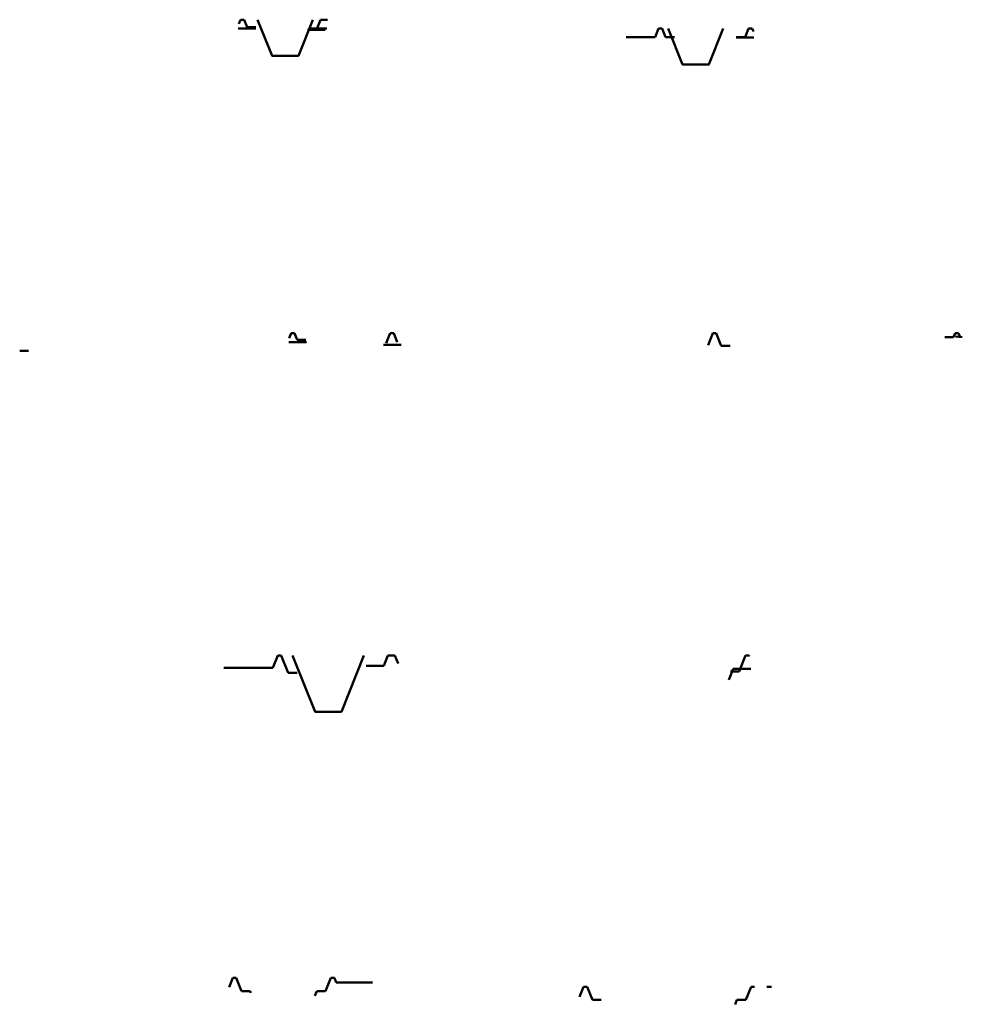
# Model space of a CAD drawing. Header units: millimetres. Extents: x 306 to 3216, y -6574 to 1225.
# Tile 8 of 27: x 1874 to 2946, y -4025 to -2905. Entities that reach past the tile are written whole.
import ezdxf

# ---------------------------------------------------------------- set-up
doc = ezdxf.new("R2010")
doc.units = ezdxf.units.MM
doc.linetypes.add('DASHEDX2', pattern=[38.1, 25.4, -12.7])
doc.layers.add('河道设计断面', color=6, linetype='DASHEDX2', lineweight=50)
doc.layers.add('滩面', color=90, linetype='Continuous', lineweight=50)

msp = doc.modelspace()

# ---------------------------------------------------------------- linework, layer by layer
at = {"layer": '河道设计断面', "linetype": 'ByBlock', "lineweight": 50, "ltscale": 0.2}
for p, q in [((2136.4, -4010.5), (2137.2, -4012.3)), ((2209.8, -4015.9), (2212, -4010.5)), ((2687.5, -4025.5), (2689.5, -4020.5))]:
    msp.add_line(p, q, dxfattribs=at)
for points in [[(2144.7, -2905.4), (2161.1, -2946.4), (2191.1, -2946.4), (2207.5, -2905.4)], [(2611.4, -2915.4), (2627.8, -2956.4), (2657.8, -2956.4), (2674.2, -2915.4)], [(2184.4, -3628.8), (2210, -3692.6), (2240, -3692.6), (2265.5, -3628.8)], [(2680.3, -3656.2), (2685.3, -3643.8)]]:
    msp.add_lwpolyline(points, dxfattribs=at)
at = {"layer": '河道设计断面'}
for points in [[(2142.8, -2915.4), (2122.8, -2915.4)], [(2142.7, -2913.9), (2132.7, -2913.9)], [(2203.5, -2915.4), (2223.5, -2915.4)], [(2688.9, -2925.6), (2708.9, -2925.6)], [(2200.3, -3272.1), (2180.3, -3272.1)], [(2287.8, -3275.1), (2307.8, -3275.1)], [(2189.6, -3648.4), (2179.6, -3648.4)], [(2685.3, -3643.8), (2705.3, -3643.8)], [(2136.4, -4010.5), (2126.4, -4010.5)], [(2212, -4010.5), (2222, -4010.5)], [(2535.4, -4020.5), (2525.4, -4020.5)], [(2689.5, -4020.5), (2699.7, -4020.5)]]:
    msp.add_lwpolyline(points, dxfattribs=at)
at = {"layer": '滩面', "linetype": 'ByBlock', "lineweight": 50, "ltscale": 0.2}
for p, q in [((2125.3, -2905.4), (2123.4, -2910.2)), ((2129.3, -2905.4), (2132.7, -2913.9)), ((2216.2, -2905.4), (2211.5, -2917)), ((2600.6, -2915.4), (2596.6, -2925.4)), ((2604.6, -2915.4), (2608.6, -2925.4)), ((2703, -2915.4), (2699, -2925.4)), ((2707, -2915.4), (2708.4, -2918.8)), ((2182.8, -3262.1), (2180.6, -3267.6)), ((2186.8, -3262.1), (2189.7, -3269.5)), ((2295.5, -3262.1), (2291, -3273.4)), ((2299.5, -3262.1), (2303.5, -3272.1)), ((2662.2, -3262.1), (2656.8, -3275.6)), ((2666.2, -3262.1), (2671.9, -3276.3)), ((2937.7, -3262.1), (2935.9, -3266.6)), ((2941.7, -3262.1), (2943.5, -3266.6)), ((2167.7, -3628.8), (2162.2, -3642.6)), ((2171.7, -3628.8), (2179.6, -3648.4)), ((2292.8, -3628.8), (2288.1, -3640.5)), ((2300.8, -3628.8), (2304.4, -3637.7)), ((2699.4, -3628.8), (2692.2, -3647)), ((2703.4, -3628.8), (2703.7, -3629.5)), ((2116.4, -3995.5), (2112.3, -4005.8)), ((2120.4, -3995.5), (2126.4, -4010.5)), ((2228, -3995.5), (2222, -4010.5)), ((2232, -3995.5), (2234, -4000.6)), ((2515.4, -4005.5), (2510.8, -4016.9)), ((2519.4, -4005.5), (2525.4, -4020.5)), ((2705.7, -4005.5), (2699.7, -4020.5))]:
    msp.add_line(p, q, dxfattribs=at)
at = {"layer": '滩面'}
for points in [[(2129.3, -2905.4), (2125.3, -2905.4)], [(2216.2, -2905.4), (2224.2, -2905.4)], [(2142.7, -2913.9), (2132.7, -2913.9)], [(2201.5, -2917), (2221.5, -2917)], [(2604.6, -2915.4), (2600.6, -2915.4)], [(2703, -2915.4), (2707, -2915.4)], [(2563.7, -2925.4), (2596.6, -2925.4)], [(2618.6, -2925.4), (2608.6, -2925.4)], [(2608.6, -2925.4), (2614.5, -2925.4)], [(2689, -2925.4), (2699, -2925.4)], [(2182.8, -3262.1), (2186.8, -3262.1)], [(2199.7, -3269.5), (2189.7, -3269.5)], [(2295.5, -3262.1), (2299.5, -3262.1)], [(2666.2, -3262.1), (2662.2, -3262.1)], [(2925.9, -3266.6), (2935.9, -3266.6)], [(2937.7, -3262.1), (2941.7, -3262.1)], [(2938.1, -3265.7), (2945.9, -3266.6)], [(2681.9, -3276.3), (2671.9, -3276.3)], [(1874.3, -3282.1), (1884.3, -3282.1)], [(2171.7, -3628.8), (2167.7, -3628.8)], [(2292.8, -3628.8), (2300.8, -3628.8)], [(2699.4, -3628.8), (2703.4, -3628.8)], [(2106.2, -3642.6), (2162.2, -3642.6)], [(2189.6, -3648.4), (2179.6, -3648.4)], [(2268.1, -3640.5), (2288.1, -3640.5)], [(2682.2, -3647), (2692.2, -3647)], [(2120.4, -3995.5), (2116.4, -3995.5)], [(2228, -3995.5), (2232, -3995.5)], [(2275.3, -4000.6), (2234, -4000.6)], [(2519.4, -4005.5), (2515.4, -4005.5)], [(2705.7, -4005.5), (2709.7, -4005.5)], [(2723.7, -4005.5), (2729, -4005.5)]]:
    msp.add_lwpolyline(points, dxfattribs=at)

doc.saveas('drawing.dxf')
